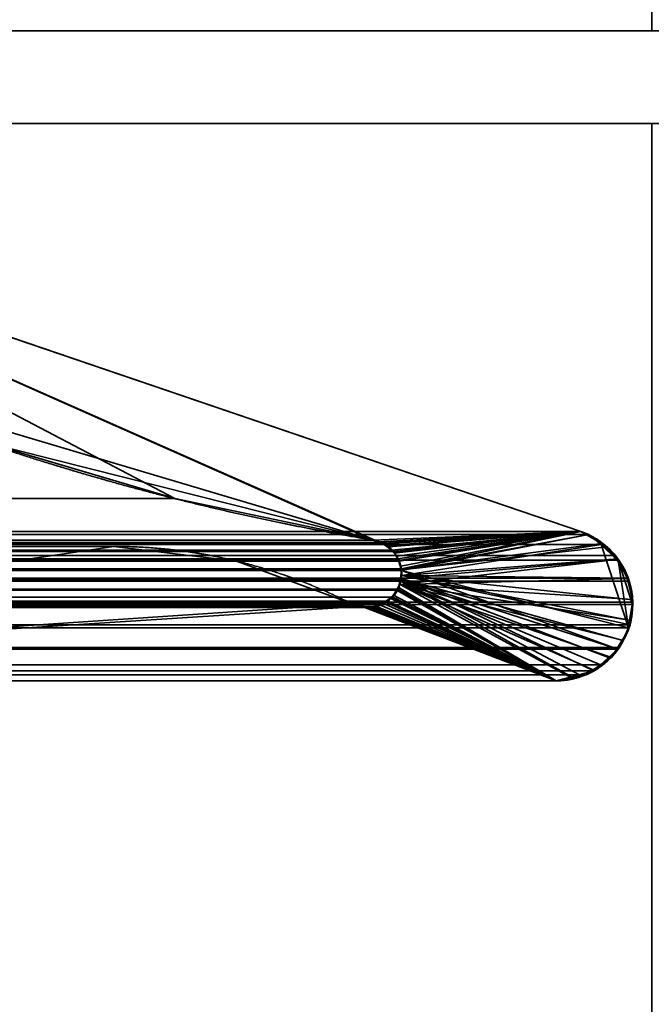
# Model space of a CAD drawing. Header units: millimetres. Extents: x -625 to 3625, y -115 to 71.
# Tile 93 of 256: x 409.09 to 412.5, y -2 to 3.31. Entities that reach past the tile are written whole.
import ezdxf

# ---------------------------------------------------------------- set-up
doc = ezdxf.new("R2010")
doc.units = ezdxf.units.MM
doc.layers.add('151', color=7, linetype='Continuous', true_color=0xffffff)

# ---------------------------------------------------------------- blocks, each defined once
blk = doc.blocks.new('UG_SURFACE_001')
at = {"layer": '151', "color": 252, "linetype": 'Continuous', "lineweight": 35}
for points in [[(625, -31, 2234.9999), (625, 69, 2234.9999), (-625, 69, 2234.9999), (-625, -31, 2234.9999)], [(-475, -31, 2085), (-475, 69, 2085), (475, 69, 2085), (475, -31, 2085)]]:
    blk.add_3dface(points, dxfattribs=at)
blk = doc.blocks.new('UG_SURFACE_013')
at = {"layer": '151', "color": 46, "linetype": 'Continuous', "lineweight": 35}
for points in [[(406.6912, 3.4839, 2015.1913), (410.7469, 4.6468, 2019.2468), (411.0824, 4.1368, 2019.5823), (406.8519, 2.9237, 2015.3518)], [(-411.0824, 4.1368, 2019.5823), (-406.8519, 2.9237, 2015.3518), (406.8519, 2.9237, 2015.3518), (411.0824, 4.1368, 2019.5823)], [(-406.8378, 2.3457, 2015.3377), (-412.1169, 0.55, 2020.6168), (412.1169, 0.55, 2020.6168), (406.8378, 2.3457, 2015.3377)], [(406.8378, 2.3457, 2015.3377), (412.1169, 0.55, 2020.6168), (410.9966, 0.5033, 2019.4967), (409.9251, 0.727, 2018.425)], [(409.9251, 0.727, 2018.425), (408.8752, 1.0371, 2017.3752), (406.8378, 2.3457, 2015.3377)], [(-409.9251, 0.727, 2018.425), (408.8752, 1.0371, 2017.3752), (409.9251, 0.727, 2018.425)], [(409.9251, 0.727, 2018.425), (-410.9966, 0.5033, 2019.4967), (-409.9251, 0.727, 2018.425)], [(409.9251, 0.727, 2018.425), (410.9966, 0.5033, 2019.4967), (-410.9966, 0.5033, 2019.4967)], [(-412.1591, 0.533, 2020.6592), (-412.227, 0.4801, 2020.7269), (412.227, 0.4801, 2020.7269)], [(412.1591, 0.533, 2020.6592), (412.1169, 0.55, 2020.6168), (-412.1169, 0.55, 2020.6168), (-412.1591, 0.533, 2020.6592)], [(-412.1591, 0.533, 2020.6592), (412.227, 0.4801, 2020.7269), (412.1591, 0.533, 2020.6592)], [(412.1169, 0.55, 2020.6168), (411.0389, 0.4909, 2019.5389), (410.9966, 0.5033, 2019.4967)], [(411.0501, 0.4827, 2019.5501), (411.0389, 0.4909, 2019.5389), (412.1169, 0.55, 2020.6168)], [(412.1169, 0.55, 2020.6168), (411.0962, 0.4486, 2019.5961), (411.0501, 0.4827, 2019.5501)], [(412.1169, 0.55, 2020.6168), (411.1063, 0.4412, 2019.6064), (411.0962, 0.4486, 2019.5961)], [(411.1291, 0.4029, 2019.6292), (411.1063, 0.4412, 2019.6064), (412.1169, 0.55, 2020.6168)], [(412.1169, 0.55, 2020.6168), (411.1373, 0.3893, 2019.6373), (411.1291, 0.4029, 2019.6292)], [(411.1468, 0.3494, 2019.6469), (411.1373, 0.3893, 2019.6373), (412.1169, 0.55, 2020.6168)], [(412.1169, 0.55, 2020.6168), (412.1591, 0.533, 2020.6592), (411.1492, 0.3391, 2019.6493), (411.1468, 0.3494, 2019.6469)], [(412.3743, 0.0299, 2020.8743), (411.1492, 0.3391, 2019.6493), (412.1591, 0.533, 2020.6592), (412.227, 0.4801, 2020.7269)], [(412.3041, 0.42, 2020.8042), (412.227, 0.4801, 2020.7269), (-412.227, 0.4801, 2020.7269), (-412.3041, 0.42, 2020.8042)], [(411.0962, 0.4486, 2019.5961), (-411.0783, 0.4678, 2019.5782), (-411.0499, 0.4801, 2019.5498)], [(-411.0499, 0.4801, 2019.5498), (-410.9966, 0.5033, 2019.4967), (410.9966, 0.5033, 2019.4967)], [(410.9966, 0.5033, 2019.4967), (411.0389, 0.4909, 2019.5389), (-411.0499, 0.4801, 2019.5498)], [(411.0389, 0.4909, 2019.5389), (411.0501, 0.4827, 2019.5501), (-411.0499, 0.4801, 2019.5498)], [(-411.0499, 0.4801, 2019.5498), (411.0501, 0.4827, 2019.5501), (411.0962, 0.4486, 2019.5961)], [(412.3743, 0.0299, 2020.8743), (412.227, 0.4801, 2020.7269), (412.3041, 0.42, 2020.8042), (412.3183, 0.3949, 2020.8182)], [(-411.1241, 0.4162, 2019.6242), (-411.0956, 0.4484, 2019.5956), (411.0962, 0.4486, 2019.5961)], [(411.0962, 0.4486, 2019.5961), (411.1063, 0.4412, 2019.6064), (-411.1241, 0.4162, 2019.6242)], [(411.1063, 0.4412, 2019.6064), (411.1291, 0.4029, 2019.6292), (-411.1241, 0.4162, 2019.6242)], [(411.0962, 0.4486, 2019.5961), (-411.0956, 0.4484, 2019.5956), (-411.0783, 0.4678, 2019.5782)], [(410.2576, 0.3907, 2018.7576), (409.5955, 0.4694, 2018.0955), (-409.5955, 0.4694, 2018.0955), (-410.2576, 0.3907, 2018.7576)], [(409.5955, 0.4694, 2018.0955), (404.6716, 0.4694, 2013.1717), (-404.6716, 0.4694, 2013.1717), (-409.5955, 0.4694, 2018.0955)], [(404.6716, -0.2556, 2013.1717), (404.6716, 0.4694, 2013.1717), (409.5955, 0.4694, 2018.0955)], [(409.5955, 0.4694, 2018.0955), (410.2576, 0.3907, 2018.7576), (410.8828, 0.159, 2019.3827), (404.6716, -0.2556, 2013.1717)], [(412.373, 0.2984, 2020.8731), (412.3183, 0.3949, 2020.8182), (-412.3183, 0.3949, 2020.8182), (-412.373, 0.2984, 2020.8731)], [(-412.3183, 0.3949, 2020.8182), (412.3183, 0.3949, 2020.8182), (412.3041, 0.42, 2020.8042)], [(-412.3041, 0.42, 2020.8042), (-412.3183, 0.3949, 2020.8182), (412.3041, 0.42, 2020.8042)], [(411.1373, 0.3893, 2019.6373), (-411.1465, 0.3497, 2019.6466), (-411.1454, 0.3629, 2019.6455)], [(411.1373, 0.3893, 2019.6373), (411.1468, 0.3494, 2019.6469), (-411.1465, 0.3497, 2019.6466)], [(-411.1454, 0.3629, 2019.6455), (-411.1292, 0.4035, 2019.6292), (411.1291, 0.4029, 2019.6292)], [(411.1291, 0.4029, 2019.6292), (411.1373, 0.3893, 2019.6373), (-411.1454, 0.3629, 2019.6455)], [(411.1291, 0.4029, 2019.6292), (-411.1292, 0.4035, 2019.6292), (-411.1241, 0.4162, 2019.6242)], [(-410.2576, 0.3907, 2018.7576), (-410.8828, 0.159, 2019.3827), (410.8828, 0.159, 2019.3827), (410.2576, 0.3907, 2018.7576)], [(412.3183, 0.3949, 2020.8182), (412.373, 0.2984, 2020.8731), (412.3761, 0.2817, 2020.8762)], [(412.3761, 0.2817, 2020.8762), (412.3973, 0.1693, 2020.8974), (412.3956, 0.1555, 2020.8955), (412.3183, 0.3949, 2020.8182)], [(412.3956, 0.1555, 2020.8955), (412.3822, 0.0469, 2020.8821), (412.3743, 0.0299, 2020.8743), (412.3183, 0.3949, 2020.8182)], [(-411.1497, 0.3118, 2019.6497), (-411.1465, 0.3497, 2019.6466), (411.1468, 0.3494, 2019.6469)], [(-411.147, 0.2928, 2019.6471), (-411.1497, 0.3118, 2019.6497), (411.1468, 0.3494, 2019.6469)], [(411.1468, 0.3494, 2019.6469), (411.1492, 0.3391, 2019.6493), (-411.147, 0.2928, 2019.6471)], [(411.1492, 0.3391, 2019.6493), (411.1468, 0.2927, 2019.6466), (-411.147, 0.2928, 2019.6471)], [(411.1468, 0.2927, 2019.6466), (411.1492, 0.3391, 2019.6493), (412.316, -0.0838, 2020.8161)], [(411.1492, 0.3391, 2019.6493), (412.3743, 0.0299, 2020.8743), (412.3252, -0.0754, 2020.8251), (412.316, -0.0838, 2020.8161)], [(412.3973, 0.1693, 2020.8974), (412.3761, 0.2817, 2020.8762), (-412.3761, 0.2817, 2020.8762), (-412.3973, 0.1693, 2020.8974)], [(-412.3761, 0.2817, 2020.8762), (412.3761, 0.2817, 2020.8762), (412.373, 0.2984, 2020.8731)], [(-412.373, 0.2984, 2020.8731), (-412.3761, 0.2817, 2020.8762), (412.373, 0.2984, 2020.8731)], [(-411.1455, 0.2818, 2019.6455), (-411.147, 0.2928, 2019.6471), (411.1468, 0.2927, 2019.6466)], [(-411.1455, 0.2818, 2019.6455), (411.1468, 0.2927, 2019.6466), (411.1464, 0.2863, 2019.6464)], [(-411.1288, 0.2388, 2019.6288), (-411.1455, 0.2818, 2019.6455), (411.1464, 0.2863, 2019.6464)], [(411.1464, 0.2863, 2019.6464), (411.1289, 0.2387, 2019.629), (-411.1288, 0.2388, 2019.6288)], [(411.1289, 0.2387, 2019.629), (411.1464, 0.2863, 2019.6464), (412.1092, -0.2224, 2020.6091), (411.9836, -0.2556, 2020.4837)], [(412.316, -0.0838, 2020.8161), (412.2224, -0.1699, 2020.7224), (411.1464, 0.2863, 2019.6464), (411.1468, 0.2927, 2019.6466)], [(411.1464, 0.2863, 2019.6464), (412.2224, -0.1699, 2020.7224), (412.1881, -0.2015, 2020.6881), (412.1092, -0.2224, 2020.6091)], [(-411.126, 0.2317, 2019.6261), (-411.1288, 0.2388, 2019.6288), (411.1289, 0.2387, 2019.629)], [(-411.126, 0.2317, 2019.6261), (411.1289, 0.2387, 2019.629), (411.1269, 0.2332, 2019.6269)], [(-411.126, 0.2317, 2019.6261), (411.1269, 0.2332, 2019.6269), (411.0937, 0.1955, 2019.5937)], [(411.0937, 0.1955, 2019.5937), (-411.0952, 0.1927, 2019.5951), (-411.126, 0.2317, 2019.6261)], [(411.0937, 0.1955, 2019.5937), (411.1269, 0.2332, 2019.6269), (411.9836, -0.2556, 2020.4837)], [(411.9836, -0.2556, 2020.4837), (411.1269, 0.2332, 2019.6269), (411.1289, 0.2387, 2019.629)], [(-412.3973, 0.1693, 2020.8974), (-412.3956, 0.1555, 2020.8955), (412.3973, 0.1693, 2020.8974)], [(-412.3956, 0.1555, 2020.8955), (412.3956, 0.1555, 2020.8955), (412.3973, 0.1693, 2020.8974)], [(-411.0912, 0.1877, 2019.5913), (-411.0952, 0.1927, 2019.5951), (411.0937, 0.1955, 2019.5937)], [(-411.0912, 0.1877, 2019.5913), (411.0937, 0.1955, 2019.5937), (411.0753, 0.1745, 2019.5754)], [(-411.0912, 0.1877, 2019.5913), (411.0753, 0.1745, 2019.5754), (411.0481, 0.1642, 2019.5482)], [(411.0481, 0.1642, 2019.5482), (-411.0478, 0.1636, 2019.5477), (-411.0912, 0.1877, 2019.5913)], [(-411.0145, 0.1452, 2019.5146), (-411.0478, 0.1636, 2019.5477), (411.0481, 0.1642, 2019.5482)], [(-410.9946, 0.1452, 2019.4945), (-411.0145, 0.1452, 2019.5146), (411.0481, 0.1642, 2019.5482)], [(411.0481, 0.1642, 2019.5482), (410.9941, 0.1436, 2019.4941), (-410.9946, 0.1452, 2019.4945)], [(411.9836, -0.2556, 2020.4837), (410.9941, 0.1436, 2019.4941), (411.0481, 0.1642, 2019.5482)], [(411.0481, 0.1642, 2019.5482), (411.0753, 0.1745, 2019.5754), (411.9836, -0.2556, 2020.4837)], [(411.9836, -0.2556, 2020.4837), (411.0753, 0.1745, 2019.5754), (411.0937, 0.1955, 2019.5937)], [(412.3822, 0.0469, 2020.8821), (-412.3956, 0.1555, 2020.8955), (-412.3822, 0.0469, 2020.8821)], [(412.3822, 0.0469, 2020.8821), (412.3956, 0.1555, 2020.8955), (-412.3956, 0.1555, 2020.8955)], [(-410.9373, 0.1451, 2019.4373), (-410.9946, 0.1452, 2019.4945), (410.9941, 0.1436, 2019.4941)], [(410.9834, 0.1396, 2019.4836), (410.938, 0.1483, 2019.438), (-410.9373, 0.1451, 2019.4373)], [(-410.9189, 0.1451, 2019.419), (-410.9373, 0.1451, 2019.4373), (410.938, 0.1483, 2019.438)], [(410.9941, 0.1436, 2019.4941), (410.9834, 0.1396, 2019.4836), (-410.9373, 0.1451, 2019.4373)], [(-410.9189, 0.1451, 2019.419), (410.938, 0.1483, 2019.438), (410.8828, 0.159, 2019.3827)], [(410.8828, 0.159, 2019.3827), (-410.8828, 0.159, 2019.3827), (-410.9189, 0.1451, 2019.419)], [(411.9836, -0.2556, 2020.4837), (404.6716, -0.2556, 2013.1717), (410.8828, 0.159, 2019.3827), (410.938, 0.1483, 2019.438)], [(410.938, 0.1483, 2019.438), (410.9834, 0.1396, 2019.4836), (411.9836, -0.2556, 2020.4837)], [(411.9836, -0.2556, 2020.4837), (410.9834, 0.1396, 2019.4836), (410.9941, 0.1436, 2019.4941)], [(-412.3822, 0.0469, 2020.8821), (-412.3743, 0.0299, 2020.8743), (412.3743, 0.0299, 2020.8743), (412.3822, 0.0469, 2020.8821)], [(412.3743, 0.0299, 2020.8743), (-412.3743, 0.0299, 2020.8743), (-412.3252, -0.0754, 2020.8251)], [(412.3252, -0.0754, 2020.8251), (412.3743, 0.0299, 2020.8743), (-412.3252, -0.0754, 2020.8251)], [(-412.3252, -0.0754, 2020.8251), (-412.316, -0.0838, 2020.8161), (412.316, -0.0838, 2020.8161), (412.3252, -0.0754, 2020.8251)], [(412.316, -0.0838, 2020.8161), (-412.316, -0.0838, 2020.8161), (-412.2224, -0.1699, 2020.7224), (412.2224, -0.1699, 2020.7224)], [(412.1881, -0.2015, 2020.6881), (-412.2224, -0.1699, 2020.7224), (-412.1881, -0.2015, 2020.6881)], [(412.1881, -0.2015, 2020.6881), (412.2224, -0.1699, 2020.7224), (-412.2224, -0.1699, 2020.7224)], [(-412.1881, -0.2015, 2020.6881), (-412.1092, -0.2224, 2020.6091), (412.1092, -0.2224, 2020.6091), (412.1881, -0.2015, 2020.6881)], [(412.1092, -0.2224, 2020.6091), (-412.1092, -0.2224, 2020.6091), (-411.9836, -0.2556, 2020.4837), (411.9836, -0.2556, 2020.4837)], [(404.6716, -0.2556, 2013.1717), (411.9836, -0.2556, 2020.4837), (-411.9836, -0.2556, 2020.4837), (-404.6716, -0.2556, 2013.1717)]]:
    blk.add_3dface(points, dxfattribs=at)
blk = doc.blocks.new('UG_SURFACE_014')
at = {"layer": '151', "color": 46, "linetype": 'Continuous', "lineweight": 35}
for points in [[(406.6912, 3.4839, -5), (410.7469, 4.6468, -5), (411.0824, 4.1368, -5), (406.8519, 2.9237, -5)], [(406.8519, 2.9237, 2015.3518), (411.0824, 4.1368, 2019.5823), (410.7469, 4.6468, 2019.2468), (406.6912, 3.4839, 2015.1913)], [(411.0824, 4.1368, 2019.5823), (406.8519, 2.9237, 2015.3518), (406.8519, 2.9237, -5), (411.0824, 4.1368, -5)], [(410.9966, 0.5033, -5), (406.6501, 1.794, -5), (406.8378, 2.3457, -5)], [(406.8378, 2.3457, -5), (411.0695, 0.4741, -5), (411.0177, 0.4949, -5), (410.9966, 0.5033, -5)], [(411.0695, 0.4741, -5), (406.8378, 2.3457, -5), (412.1169, 0.55, -5)], [(406.8378, 2.3457, 2015.3377), (408.8752, 1.0371, 2017.3752), (409.9251, 0.727, 2018.425)], [(409.9251, 0.727, 2018.425), (410.9966, 0.5033, 2019.4967), (412.1169, 0.55, 2020.6168), (406.8378, 2.3457, 2015.3377)], [(406.8378, 2.3457, 2015.3377), (412.1169, 0.55, 2020.6168), (412.1169, 0.55, -5), (406.8378, 2.3457, -5)], [(410.9966, 0.5033, -5), (408.8752, 1.0371, -5), (406.6501, 1.794, -5)], [(409.9251, 0.727, 2018.425), (408.8752, 1.0371, -5), (410.9966, 0.5033, -5)], [(409.9251, 0.727, 2018.425), (408.8752, 1.0371, 2017.3752), (408.8752, 1.0371, -5)], [(410.9966, 0.5033, -5), (410.9966, 0.5033, 2019.4967), (409.9251, 0.727, 2018.425)], [(412.1169, 0.55, 2020.6168), (410.9966, 0.5033, 2019.4967), (411.018, 0.494, 2019.5181)], [(411.018, 0.494, 2019.5181), (411.0692, 0.4718, 2019.5692), (412.1169, 0.55, 2020.6168)], [(411.0692, 0.4718, 2019.5692), (411.0783, 0.4678, 2019.5782), (412.1169, 0.55, 2020.6168)], [(411.1075, 0.4341, -5), (411.0697, 0.474, -5), (411.0695, 0.4741, -5), (412.1169, 0.55, -5)], [(412.1169, 0.55, 2020.6168), (411.0783, 0.4678, 2019.5782), (411.1085, 0.4338, 2019.6085)], [(412.1169, 0.55, -5), (411.1236, 0.4171, -5), (411.1075, 0.4341, -5)], [(411.1085, 0.4338, 2019.6085), (411.1241, 0.4162, 2019.6242), (412.1169, 0.55, 2020.6168)], [(411.1317, 0.3934, -5), (411.1236, 0.4171, -5), (412.1169, 0.55, -5)], [(412.1169, 0.55, 2020.6168), (411.1241, 0.4162, 2019.6242), (411.1333, 0.3931, 2019.6333)], [(411.1474, 0.3471, -5), (411.1317, 0.3934, -5), (412.1169, 0.55, -5)], [(411.1333, 0.3931, 2019.6333), (411.1454, 0.3629, 2019.6455), (412.1169, 0.55, 2020.6168)], [(412.1591, 0.533, 2020.6592), (412.1169, 0.55, 2020.6168), (411.1454, 0.3629, 2019.6455), (411.1467, 0.3472, 2019.6466)], [(411.1467, 0.3472, 2019.6466), (411.1497, 0.3118, 2019.6497), (412.2266, 0.4804, 2020.7267), (412.1591, 0.533, 2020.6592)], [(412.1169, 0.55, -5), (412.2276, 0.4853, -5), (411.1488, 0.3428, -5), (411.1474, 0.3471, -5)], [(412.2276, 0.4853, -5), (412.1169, 0.55, -5), (412.1169, 0.55, 2020.6168)], [(412.1169, 0.55, 2020.6168), (412.1591, 0.533, 2020.6592), (412.2276, 0.4853, -5)], [(412.1591, 0.533, 2020.6592), (412.2266, 0.4804, 2020.7267), (412.2276, 0.4853, -5)], [(411.0177, 0.4949, -5), (411.018, 0.494, 2019.5181), (410.9966, 0.5033, 2019.4967)], [(410.9966, 0.5033, 2019.4967), (410.9966, 0.5033, -5), (411.0177, 0.4949, -5)], [(411.018, 0.494, 2019.5181), (411.0177, 0.4949, -5), (411.0695, 0.4741, -5)], [(411.0695, 0.4741, -5), (411.0692, 0.4718, 2019.5692), (411.018, 0.494, 2019.5181)], [(412.2276, 0.4853, -5), (412.2595, 0.4666, -5), (411.1488, 0.3428, -5)], [(412.3142, 0.4021, 2020.8142), (412.3041, 0.42, 2020.8042), (412.2266, 0.4804, 2020.7267), (411.1497, 0.3118, 2019.6497)], [(412.2595, 0.4666, -5), (412.2276, 0.4853, -5), (412.2266, 0.4804, 2020.7267)], [(412.3096, 0.3994, -5), (412.2595, 0.4666, -5), (412.2266, 0.4804, 2020.7267)], [(412.2266, 0.4804, 2020.7267), (412.3041, 0.42, 2020.8042), (412.3096, 0.3994, -5)], [(409.5955, 0.4694, 2018.0955), (409.5955, 0.4694, -5), (404.6716, 0.4694, -5), (404.6716, 0.4694, 2013.1717)], [(404.6716, -0.2556, -5), (404.6716, 0.4694, -5), (409.5955, 0.4694, -5)], [(409.5955, 0.4694, -5), (410.2576, 0.3907, -5), (410.8828, 0.159, -5), (404.6716, -0.2556, -5)], [(404.6716, -0.2556, 2013.1717), (410.8828, 0.159, 2019.3827), (410.2576, 0.3907, 2018.7576), (409.5955, 0.4694, 2018.0955)], [(409.5955, 0.4694, 2018.0955), (404.6716, 0.4694, 2013.1717), (404.6716, -0.2556, 2013.1717)], [(410.2576, 0.3907, -5), (409.5955, 0.4694, -5), (409.5955, 0.4694, 2018.0955), (410.2576, 0.3907, 2018.7576)], [(411.0695, 0.4741, -5), (411.0697, 0.474, -5), (411.0692, 0.4718, 2019.5692)], [(411.0692, 0.4718, 2019.5692), (411.0697, 0.474, -5), (411.1075, 0.4341, -5)], [(411.1075, 0.4341, -5), (411.0783, 0.4678, 2019.5782), (411.0692, 0.4718, 2019.5692)], [(411.1075, 0.4341, -5), (411.1085, 0.4338, 2019.6085), (411.0783, 0.4678, 2019.5782)], [(411.1085, 0.4338, 2019.6085), (411.1075, 0.4341, -5), (411.1236, 0.4171, -5)], [(411.1236, 0.4171, -5), (411.1241, 0.4162, 2019.6242), (411.1085, 0.4338, 2019.6085)], [(411.1441, 0.2973, -5), (411.1488, 0.3428, -5), (412.2595, 0.4666, -5), (412.3096, 0.3994, -5)], [(410.2576, 0.3907, 2018.7576), (410.8828, 0.159, 2019.3827), (410.8828, 0.159, -5), (410.2576, 0.3907, -5)], [(411.1241, 0.4162, 2019.6242), (411.1236, 0.4171, -5), (411.1317, 0.3934, -5)], [(411.1317, 0.3934, -5), (411.1333, 0.3931, 2019.6333), (411.1241, 0.4162, 2019.6242)], [(411.1333, 0.3931, 2019.6333), (411.1317, 0.3934, -5), (411.1474, 0.3471, -5)], [(411.1474, 0.3471, -5), (411.1454, 0.3629, 2019.6455), (411.1333, 0.3931, 2019.6333)], [(412.3096, 0.3994, -5), (411.1407, 0.2647, -5), (411.1441, 0.2973, -5)], [(412.3096, 0.3994, -5), (412.3582, 0.3341, -5), (412.3673, 0.2965, -5), (411.1407, 0.2647, -5)], [(411.1497, 0.3118, 2019.6497), (412.3731, 0.2979, 2020.8731), (412.373, 0.2984, 2020.8731), (412.3142, 0.4021, 2020.8142)], [(412.3041, 0.42, 2020.8042), (412.3142, 0.4021, 2020.8142), (412.3096, 0.3994, -5)], [(412.3582, 0.3341, -5), (412.3096, 0.3994, -5), (412.3142, 0.4021, 2020.8142)], [(412.3142, 0.4021, 2020.8142), (412.373, 0.2984, 2020.8731), (412.3582, 0.3341, -5)], [(411.1488, 0.3428, -5), (411.1441, 0.2973, -5), (411.1476, 0.2971, 2019.6476)], [(411.1474, 0.3471, -5), (411.1467, 0.3472, 2019.6466), (411.1454, 0.3629, 2019.6455)], [(411.1497, 0.3118, 2019.6497), (411.1467, 0.3472, 2019.6466), (411.1474, 0.3471, -5)], [(411.1474, 0.3471, -5), (411.1488, 0.3428, -5), (411.1476, 0.2971, 2019.6476)], [(411.1476, 0.2971, 2019.6476), (411.1497, 0.3118, 2019.6497), (411.1474, 0.3471, -5)], [(412.3673, 0.2965, -5), (412.3582, 0.3341, -5), (412.373, 0.2984, 2020.8731)], [(411.1441, 0.2973, -5), (411.1407, 0.2647, -5), (411.1325, 0.2485, 2019.6326)], [(411.1325, 0.2485, 2019.6326), (411.1455, 0.2818, 2019.6455), (411.1441, 0.2973, -5)], [(411.9836, -0.2556, 2020.4837), (412.0656, -0.2339, 2020.5655), (411.1455, 0.2818, 2019.6455), (411.1325, 0.2485, 2019.6326)], [(411.1407, 0.2647, -5), (412.3673, 0.2965, -5), (412.395, 0.1823, -5)], [(411.1455, 0.2818, 2019.6455), (411.1476, 0.2971, 2019.6476), (411.1441, 0.2973, -5)], [(411.1476, 0.2971, 2019.6476), (411.1455, 0.2818, 2019.6455), (412.0656, -0.2339, 2020.5655), (412.1872, -0.2018, 2020.6871)], [(411.1497, 0.3118, 2019.6497), (411.1476, 0.2971, 2019.6476), (412.3428, -0.0375, 2020.8428), (412.3822, 0.0469, 2020.8821)], [(412.1872, -0.2018, 2020.6871), (412.1881, -0.2015, 2020.6881), (412.266, -0.1298, 2020.766), (411.1476, 0.2971, 2019.6476)], [(412.266, -0.1298, 2020.766), (412.3252, -0.0754, 2020.8251), (412.3428, -0.0375, 2020.8428), (411.1476, 0.2971, 2019.6476)], [(411.1497, 0.3118, 2019.6497), (412.3851, 0.0703, 2020.885), (412.3973, 0.1693, 2020.8974), (412.3949, 0.1821, 2020.8948)], [(412.3822, 0.0469, 2020.8821), (412.3851, 0.0703, 2020.885), (411.1497, 0.3118, 2019.6497)], [(412.3949, 0.1821, 2020.8948), (412.3731, 0.2979, 2020.8731), (411.1497, 0.3118, 2019.6497)], [(412.373, 0.2984, 2020.8731), (412.3731, 0.2979, 2020.8731), (412.3673, 0.2965, -5)], [(412.395, 0.1823, -5), (412.3673, 0.2965, -5), (412.3731, 0.2979, 2020.8731)], [(412.3731, 0.2979, 2020.8731), (412.3949, 0.1821, 2020.8948), (412.395, 0.1823, -5)], [(411.9836, -0.2556, -5), (411.1007, 0.1972, -5), (411.1052, 0.2047, -5), (411.1314, 0.2489, -5)], [(411.1314, 0.2489, -5), (411.1052, 0.2047, -5), (411.1055, 0.2057, 2019.6054)], [(411.1055, 0.2057, 2019.6054), (411.126, 0.2317, 2019.6261), (411.1314, 0.2489, -5)], [(411.9836, -0.2556, 2020.4837), (411.126, 0.2317, 2019.6261), (411.1055, 0.2057, 2019.6054)], [(411.126, 0.2317, 2019.6261), (411.1325, 0.2485, 2019.6326), (411.1314, 0.2489, -5)], [(411.1325, 0.2485, 2019.6326), (411.126, 0.2317, 2019.6261), (411.9836, -0.2556, 2020.4837)], [(411.1407, 0.2647, -5), (411.1314, 0.2489, -5), (411.1325, 0.2485, 2019.6326)], [(411.1314, 0.2489, -5), (411.1407, 0.2647, -5), (412.0657, -0.2389, -5), (411.9836, -0.2556, -5)], [(412.395, 0.1823, -5), (412.3971, 0.1735, -5), (412.3802, 0.0709, -5), (411.1407, 0.2647, -5)], [(411.1407, 0.2647, -5), (412.2816, -0.1289, -5), (412.2691, -0.1375, -5), (412.1834, -0.1965, -5)], [(412.3802, 0.0709, -5), (412.3702, 0.0105, -5), (412.3401, -0.0369, -5), (411.1407, 0.2647, -5)], [(412.1834, -0.1965, -5), (412.1455, -0.2226, -5), (412.0657, -0.2389, -5), (411.1407, 0.2647, -5)], [(412.3401, -0.0369, -5), (412.2816, -0.1289, -5), (411.1407, 0.2647, -5)], [(411.0145, 0.1452, 2019.5146), (411.0604, 0.1706, 2019.5603), (411.0596, 0.1688, -5)], [(411.0604, 0.1706, 2019.5603), (411.0145, 0.1452, 2019.5146), (411.9836, -0.2556, 2020.4837)], [(411.0596, 0.1688, -5), (411.0361, 0.1525, -5), (411.0145, 0.1452, 2019.5146)], [(411.0361, 0.1525, -5), (411.0596, 0.1688, -5), (411.1007, 0.1972, -5), (411.9836, -0.2556, -5)], [(411.1007, 0.1972, -5), (411.0596, 0.1688, -5), (411.0604, 0.1706, 2019.5603)], [(411.1052, 0.2047, -5), (411.1007, 0.1972, -5), (411.0604, 0.1706, 2019.5603)], [(411.0604, 0.1706, 2019.5603), (411.0912, 0.1877, 2019.5913), (411.1052, 0.2047, -5)], [(411.9836, -0.2556, 2020.4837), (411.0912, 0.1877, 2019.5913), (411.0604, 0.1706, 2019.5603)], [(411.0912, 0.1877, 2019.5913), (411.1055, 0.2057, 2019.6054), (411.1052, 0.2047, -5)], [(411.1055, 0.2057, 2019.6054), (411.0912, 0.1877, 2019.5913), (411.9836, -0.2556, 2020.4837)], [(412.3851, 0.0703, 2020.885), (412.3802, 0.0709, -5), (412.3971, 0.1735, -5)], [(412.3971, 0.1735, -5), (412.3973, 0.1693, 2020.8974), (412.3851, 0.0703, 2020.885)], [(412.3971, 0.1735, -5), (412.395, 0.1823, -5), (412.3949, 0.1821, 2020.8948)], [(412.3949, 0.1821, 2020.8948), (412.3973, 0.1693, 2020.8974), (412.3971, 0.1735, -5)], [(411.9836, -0.2556, -5), (404.6716, -0.2556, -5), (410.8828, 0.159, -5), (410.9462, 0.1423, -5)], [(404.6716, -0.2556, 2013.1717), (410.9189, 0.1451, 2019.419), (410.8828, 0.159, 2019.3827)], [(410.9455, 0.1451, 2019.4457), (410.9189, 0.1451, 2019.419), (404.6716, -0.2556, 2013.1717), (411.9836, -0.2556, 2020.4837)], [(410.9462, 0.1423, -5), (410.8828, 0.159, -5), (410.8828, 0.159, 2019.3827)], [(410.8828, 0.159, 2019.3827), (410.9189, 0.1451, 2019.419), (410.9462, 0.1423, -5)], [(410.9189, 0.1451, 2019.419), (410.9455, 0.1451, 2019.4457), (410.9462, 0.1423, -5)], [(411.0095, 0.1479, -5), (410.9587, 0.139, -5), (410.9455, 0.1451, 2019.4457)], [(410.9455, 0.1451, 2019.4457), (411.0102, 0.1452, 2019.5103), (411.0095, 0.1479, -5)], [(411.0102, 0.1452, 2019.5103), (410.9455, 0.1451, 2019.4457), (411.9836, -0.2556, 2020.4837)], [(410.9587, 0.139, -5), (410.9462, 0.1423, -5), (410.9455, 0.1451, 2019.4457)], [(410.9462, 0.1423, -5), (410.9587, 0.139, -5), (411.9836, -0.2556, -5)], [(411.9836, -0.2556, -5), (410.9587, 0.139, -5), (411.0095, 0.1479, -5)], [(411.0361, 0.1525, -5), (411.0095, 0.1479, -5), (411.0102, 0.1452, 2019.5103)], [(411.0095, 0.1479, -5), (411.0361, 0.1525, -5), (411.9836, -0.2556, -5)], [(411.0102, 0.1452, 2019.5103), (411.0145, 0.1452, 2019.5146), (411.0361, 0.1525, -5)], [(411.9836, -0.2556, 2020.4837), (411.0145, 0.1452, 2019.5146), (411.0102, 0.1452, 2019.5103)], [(412.3822, 0.0469, 2020.8821), (412.3702, 0.0105, -5), (412.3802, 0.0709, -5)], [(412.3802, 0.0709, -5), (412.3851, 0.0703, 2020.885), (412.3822, 0.0469, 2020.8821)], [(412.3428, -0.0375, 2020.8428), (412.3401, -0.0369, -5), (412.3702, 0.0105, -5)], [(412.3702, 0.0105, -5), (412.3822, 0.0469, 2020.8821), (412.3428, -0.0375, 2020.8428)], [(412.2816, -0.1289, -5), (412.3401, -0.0369, -5), (412.3428, -0.0375, 2020.8428)], [(412.2816, -0.1289, -5), (412.3428, -0.0375, 2020.8428), (412.3252, -0.0754, 2020.8251)], [(412.2816, -0.1289, -5), (412.3252, -0.0754, 2020.8251), (412.266, -0.1298, 2020.766)], [(412.1872, -0.2018, 2020.6871), (412.1834, -0.1965, -5), (412.2691, -0.1375, -5)], [(412.2691, -0.1375, -5), (412.1881, -0.2015, 2020.6881), (412.1872, -0.2018, 2020.6871)], [(412.2691, -0.1375, -5), (412.266, -0.1298, 2020.766), (412.1881, -0.2015, 2020.6881)], [(412.266, -0.1298, 2020.766), (412.2691, -0.1375, -5), (412.2816, -0.1289, -5)], [(412.1455, -0.2226, -5), (412.1872, -0.2018, 2020.6871), (412.0656, -0.2339, 2020.5655)], [(412.1455, -0.2226, -5), (412.1834, -0.1965, -5), (412.1872, -0.2018, 2020.6871)], [(404.6716, -0.2556, 2013.1717), (404.6716, -0.2556, -5), (411.9836, -0.2556, -5), (411.9836, -0.2556, 2020.4837)], [(412.0657, -0.2389, -5), (412.0656, -0.2339, 2020.5655), (411.9836, -0.2556, 2020.4837)], [(411.9836, -0.2556, 2020.4837), (411.9836, -0.2556, -5), (412.0657, -0.2389, -5)], [(412.0656, -0.2339, 2020.5655), (412.0657, -0.2389, -5), (412.1455, -0.2226, -5)]]:
    blk.add_3dface(points, dxfattribs=at)
blk = doc.blocks.new('UG_SURFACE_030')
at = {"layer": '151', "color": 31, "linetype": 'Continuous', "lineweight": 35}
for points in [[(460.75, -34.75, 2069.2501), (460.75, 50.25, 2069.2501), (-460.75, 50.25, 2069.2501), (-460.75, -34.75, 2069.2501)], [(412.5, 5, 2020.9999), (412.5, 3.25, 2020.9999), (-412.5, 3.25, 2020.9999), (-412.5, 5, 2020.9999)], [(412.75, 3.25, 2021.25), (412.75, -44.75, 2021.25), (-412.75, -44.75, 2021.25), (-412.75, 3.25, 2021.25)], [(412.5, 3.25, 2020.9999), (412.75, 3.25, 2021.25), (-412.75, 3.25, 2021.25), (-412.5, 3.25, 2020.9999)]]:
    blk.add_3dface(points, dxfattribs=at)
blk = doc.blocks.new('UG_SURFACE_032')
at = {"layer": '151', "color": 7, "linetype": 'Continuous', "lineweight": 35}
for points in [[(412.75, 2.75, 2021.25), (412.5, 2.75, 2020.9999), (-412.5, 2.75, 2020.9999), (-412.75, 2.75, 2021.25)], [(-412.75, 2.75, 2021.25), (-412.75, -44.75, 2021.25), (412.75, -44.75, 2021.25), (412.75, 2.75, 2021.25)], [(412.5, 2.75, 2020.9999), (412.5, -44.75, 2020.9999), (-412.5, -44.75, 2020.9999), (-412.5, 2.75, 2020.9999)]]:
    blk.add_3dface(points, dxfattribs=at)

msp = doc.modelspace()

# ---------------------------------------------------------------- linework, layer by layer
at = {"layer": '151', "color": 252, "linetype": 'Continuous', "lineweight": -3, "true_color": 0x939598}
for p, q in [((412.75, 3.25, 2021.25), (-412.75, 3.25, 2021.25)), ((412.5, 3.25, 2021), (-412.5, 3.25, 2021)), ((412.5, 3.25, 2021), (-412.5, 3.25, 2021)), ((412.75, 2.75, 2021.25), (-412.75, 2.75, 2021.25)), ((412.5, 2.75, 2021), (-412.5, 2.75, 2021)), ((406.8378, 2.3457, 2015.3378), (412.1169, 0.55, 2020.6169)), ((412.1169, 0.55, 2020.6169), (406.8378, 2.3457, 2015.3378)), ((406.8378, 2.3457, -5), (412.1169, 0.55, -5)), ((412.1169, 0.55, 2020.6169), (-412.1169, 0.55, 2020.6169)), ((412.1169, 0.55, -5), (412.1169, 0.55, 2020.6169)), ((-410.9966, 0.5033, 2019.4966), (410.9966, 0.5033, 2019.4966)), ((410.9966, 0.5033, 2019.4966), (410.9966, 0.5033, -5)), ((-409.5956, 0.4694, 2018.0956), (409.5956, 0.4694, 2018.0956)), ((404.6716, 0.4694, 2013.1716), (409.5956, 0.4694, 2018.0956)), ((404.6716, 0.4694, -5), (409.5956, 0.4694, -5)), ((409.5956, 0.4694, 2018.0956), (404.6716, 0.4694, 2013.1716)), ((409.5956, 0.4694, 2018.0956), (409.5956, 0.4694, -5)), ((-410.8828, 0.159, 2019.3828), (410.8828, 0.159, 2019.3828)), ((410.8828, 0.159, 2019.3828), (410.8828, 0.159, -5)), ((411.9836, -0.2556, 2020.4836), (-411.9836, -0.2556, 2020.4836)), ((411.9836, -0.2556, -5), (404.6716, -0.2556, -5)), ((411.9836, -0.2556, 2020.4836), (404.6716, -0.2556, 2013.1716)), ((404.6716, -0.2556, 2013.1716), (411.9836, -0.2556, 2020.4836)), ((411.9836, -0.2556, -5), (411.9836, -0.2556, 2020.4836))]:
    msp.add_line(p, q, dxfattribs=at)
at = {"layer": '151', "color": 252, "linetype": 'Continuous', "lineweight": -3, "true_color": 0x939598, "extrusion": (0, 0, -1)}
for centre, radius, start, end in [((-413.2088, 13.7773, 5), 13.4571, 279.46162, 288.78574), ((-411.9836, 0.1582, 5), 0.4138, 108.7857, 270), ((-409.5956, -2.3543, 5), 2.8238, 90, 117.1205)]:
    msp.add_arc(centre, radius, start, end, dxfattribs=at)
at = {"layer": '151', "color": 252, "linetype": 'Continuous', "lineweight": -3, "true_color": 0x939598}
msp.add_arc((410.9665, 0.3223, -5), 0.1835, 242.8795, 80.5384, dxfattribs=at)
for points, weights in [([(408.8752, 1.0371, 2017.3752), (409.3938, 0.8607, 2017.8938), (409.9214, 0.7126, 2018.4214), (410.4563, 0.5934, 2018.9563), (410.9966, 0.5033, 2019.4966)], [1, 0.998345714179, 0.997794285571, 0.998345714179, 1]), ([(410.9966, 0.5033, 2019.4966), (410.4563, 0.5934, 2018.9563), (409.9214, 0.7126, 2018.4214), (409.3938, 0.8607, 2017.8938), (408.8752, 1.0371, 2017.3752)], [1, 0.998345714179, 0.997794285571, 0.998345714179, 1]), ([(410.8828, 0.159, 2019.3828), (410.584, 0.312, 2019.084), (410.2639, 0.4167, 2018.7639), (409.9313, 0.4694, 2018.4313), (409.5956, 0.4694, 2018.0956)], [1, 0.986061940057, 0.981415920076, 0.986061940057, 1]), ([(409.5956, 0.4694, 2018.0956), (409.9313, 0.4694, 2018.4313), (410.2639, 0.4167, 2018.7639), (410.584, 0.312, 2019.084), (410.8828, 0.159, 2019.3828)], [1, 0.986061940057, 0.981415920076, 0.986061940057, 1])]:
    msp.add_rational_spline(points, weights, degree=4, dxfattribs=at)
for points, weights, knots in [([(411.9836, -0.2556, 2020.4836), (412.1175, -0.2556, 2020.6175), (412.2837, -0.1956, 2020.7837), (412.37, -0.0414, 2020.87), (412.4137, 0.2227, 2020.9137), (412.3817, 0.3966, 2020.8817), (412.2436, 0.5069, 2020.7436), (412.1169, 0.55, 2020.6169)], [1, 1, 0.96243638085, 1, 1, 0.96243638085, 1, 1], [0, 0, 0, 0, 0, 0.5, 0.5, 0.5, 1, 1, 1, 1, 1]), ([(411.9836, -0.2556, 2020.4836), (412.1175, -0.2556, 2020.6175), (412.2837, -0.1956, 2020.7837), (412.37, -0.0414, 2020.87), (412.4137, 0.2227, 2020.9137), (412.3817, 0.3966, 2020.8817), (412.2436, 0.5069, 2020.7436), (412.1169, 0.55, 2020.6169)], [1, 1, 0.96243638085, 1, 1, 0.96243638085, 1, 1], [0, 0, 0, 0, 0, 0.5, 0.5, 0.5, 1, 1, 1, 1, 1]), ([(410.9966, 0.5033, 2019.4966), (411.0459, 0.4951, 2019.5459), (411.0991, 0.4676, 2019.5991), (411.1314, 0.417, 2019.6314), (411.1566, 0.3204, 2019.6566), (411.1533, 0.2606, 2019.6533), (411.1203, 0.2105, 2019.6203), (411.0425, 0.148, 2019.5425), (410.9864, 0.1266, 2019.4864), (410.9272, 0.1362, 2019.4272), (410.8828, 0.159, 2019.3828)], [1, 1, 0.982764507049, 1, 1, 0.982764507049, 1, 1, 0.982764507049, 1, 1], [0, 0, 0, 0, 0, 0.333333, 0.333333, 0.333333, 0.666667, 0.666667, 0.666667, 1, 1, 1, 1, 1]), ([(410.8828, 0.159, 2019.3828), (410.9272, 0.1362, 2019.4272), (410.9864, 0.1266, 2019.4864), (411.0425, 0.148, 2019.5425), (411.1203, 0.2105, 2019.6203), (411.1533, 0.2606, 2019.6533), (411.1566, 0.3204, 2019.6566), (411.1314, 0.417, 2019.6314), (411.0991, 0.4676, 2019.5991), (411.0459, 0.4951, 2019.5459), (410.9966, 0.5033, 2019.4966)], [1, 1, 0.982764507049, 1, 1, 0.982764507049, 1, 1, 0.982764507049, 1, 1], [0, 0, 0, 0, 0, 0.333333, 0.333333, 0.333333, 0.666667, 0.666667, 0.666667, 1, 1, 1, 1, 1])]:
    msp.add_rational_spline(points, weights, degree=4, knots=knots, dxfattribs=at)

# ---------------------------------------------------------------- block references
for name in ['UG_SURFACE_001', 'UG_SURFACE_030', 'UG_SURFACE_013', 'UG_SURFACE_014', 'UG_SURFACE_032']:
    msp.add_blockref(name, (0, 0), dxfattribs=at)

doc.saveas('drawing.dxf')
